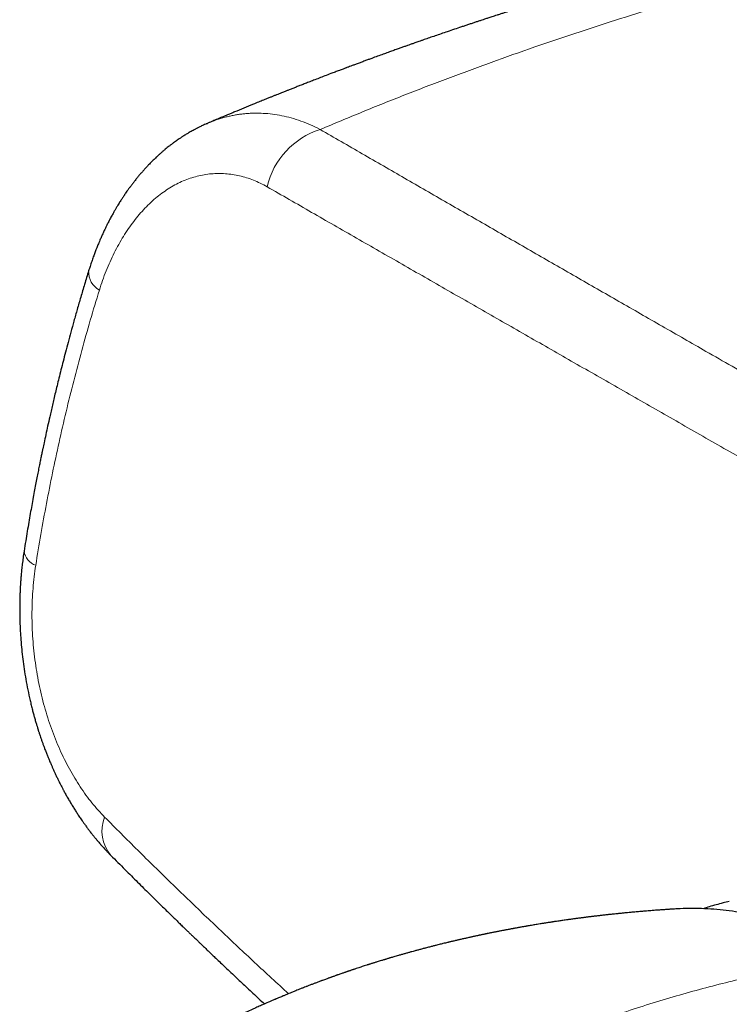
# Model space of a CAD drawing. Header units: millimetres. Extents: x 8 to 1267, y 12 to 1009.
# Tile 41 of 72: x 964 to 997, y 319 to 364. Entities that reach past the tile are written whole.
import ezdxf

# ---------------------------------------------------------------- set-up
doc = ezdxf.new("R2010")
doc.units = ezdxf.units.MM

msp = doc.modelspace()

# ---------------------------------------------------------------- linework, layer by layer
at = {"color": 252, "linetype": 'Continuous', "lineweight": 0}
for centre, radius, start, end in [((979.249, 355.867), 3.671, 107.5564, 166.653), ((968.386, 352.773), 0.981, 177.7688, 240.4741), ((965.224, 339.944), 0.819, 187.8134, 250.6762), ((969.782, 326.86), 1.758, 158.4581, 219.9718)]:
    msp.add_arc(centre, radius, start, end, dxfattribs=at)
at = {"color": 7, "linetype": 'Continuous', "lineweight": 30}
for points, knots in [([(997.055, 367.723), (996.88, 367.68), (996.666, 367.627), (996.411, 367.562), (996.296, 367.533), (996.189, 367.506), (996.101, 367.483), (996.033, 367.466), (995.982, 367.453), (995.939, 367.442), (995.896, 367.431), (995.847, 367.418), (995.773, 367.399), (995.672, 367.373), (995.537, 367.338), (995.394, 367.301), (995.246, 367.262), (995.096, 367.223), (994.94, 367.182), (994.782, 367.141), (994.627, 367.1), (994.476, 367.059), (994.292, 367.01), (994.078, 366.953), (993.836, 366.888), (993.606, 366.825), (993.388, 366.766), (993.198, 366.714), (993.036, 366.669), (992.901, 366.632), (992.779, 366.598), (992.666, 366.566), (992.554, 366.535), (992.433, 366.501), (992.297, 366.463), (992.146, 366.42), (991.983, 366.374), (991.642, 366.277), (991.166, 366.141), (990.557, 365.963), (990.128, 365.837), (989.841, 365.751), (989.693, 365.707), (989.547, 365.663), (989.409, 365.622), (989.286, 365.585), (989.191, 365.556), (989.121, 365.534), (989.072, 365.52), (989.031, 365.507), (988.989, 365.494), (988.942, 365.48), (988.885, 365.463), (988.819, 365.442), (988.737, 365.417), (988.636, 365.386), (988.515, 365.349), (988.381, 365.308), (988.234, 365.263), (987.805, 365.129), (987.374, 364.994), (986.944, 364.857), (986.791, 364.808), (986.638, 364.759), (986.488, 364.711), (986.346, 364.665), (986.217, 364.623), (986.104, 364.586), (986.006, 364.555), (985.923, 364.528), (985.84, 364.501), (985.745, 364.469), (985.624, 364.43), (985.487, 364.385), (985.337, 364.335), (985.18, 364.283), (985.017, 364.229), (984.852, 364.174), (984.525, 364.064), (984.156, 363.94), (983.75, 363.801), (983.474, 363.707), (983.214, 363.617), (983.002, 363.543), (982.838, 363.486), (982.721, 363.445), (982.621, 363.41), (982.538, 363.381), (982.464, 363.355), (982.391, 363.33), (982.298, 363.297), (982.182, 363.256), (982.039, 363.205), (981.879, 363.148), (981.7, 363.085), (981.503, 363.014), (981.287, 362.936), (981.051, 362.851), (980.797, 362.759), (980.568, 362.675), (980.368, 362.602), (980.202, 362.541), (980.03, 362.477), (979.862, 362.415), (979.706, 362.357), (979.571, 362.307), (979.465, 362.267), (979.385, 362.237), (979.325, 362.215), (979.265, 362.192), (979.194, 362.165), (979.114, 362.135), (979.025, 362.102), (978.933, 362.067), (978.834, 362.029), (978.734, 361.992), (978.574, 361.931), (978.359, 361.849), (978.093, 361.747), (977.846, 361.651), (977.616, 361.562), (977.405, 361.48), (977.212, 361.405), (977.038, 361.337), (976.9, 361.282), (976.792, 361.24), (976.712, 361.208), (976.64, 361.18), (976.575, 361.154), (976.507, 361.127), (976.43, 361.096), (976.338, 361.06), (976.232, 361.018), (976.116, 360.971), (975.993, 360.922), (975.865, 360.871), (975.704, 360.806), (975.51, 360.728), (975.28, 360.635), (974.975, 360.51), (974.605, 360.358), (974.26, 360.216), (974.01, 360.112), (973.855, 360.047), (973.71, 359.987), (973.595, 359.939), (973.507, 359.902), (973.442, 359.874), (973.382, 359.849), (973.321, 359.823), (973.249, 359.793), (973.159, 359.755), (973.053, 359.71), (972.975, 359.677), (972.934, 359.659), (972.932, 359.659)], [0, 0, 0, 0, 0.021294, 0.026114, 0.030942, 0.035332, 0.039012, 0.041577, 0.04363, 0.045181, 0.046788, 0.048777, 0.051149, 0.055649, 0.061094, 0.067482, 0.07301, 0.079091, 0.085602, 0.092023, 0.098296, 0.10442, 0.110396, 0.120675, 0.130483, 0.139819, 0.148684, 0.157018, 0.163009, 0.168487, 0.173452, 0.177904, 0.182246, 0.187183, 0.192727, 0.198877, 0.205629, 0.212636, 0.24067, 0.26393, 0.287163, 0.293216, 0.299256, 0.305282, 0.31116, 0.316217, 0.320363, 0.322873, 0.32487, 0.326374, 0.327972, 0.329936, 0.332268, 0.334966, 0.338031, 0.342405, 0.347359, 0.352892, 0.359005, 0.365396, 0.405859, 0.412185, 0.418502, 0.424811, 0.43111, 0.437068, 0.442389, 0.447072, 0.451117, 0.454525, 0.45733, 0.461393, 0.466395, 0.472337, 0.478355, 0.485038, 0.491851, 0.498678, 0.505518, 0.532519, 0.544573, 0.556062, 0.566869, 0.576995, 0.58247, 0.587388, 0.591557, 0.594979, 0.597765, 0.600758, 0.604127, 0.609375, 0.615336, 0.622008, 0.629392, 0.637664, 0.646718, 0.656553, 0.667169, 0.678567, 0.685306, 0.692291, 0.699523, 0.706891, 0.713496, 0.719141, 0.723824, 0.726823, 0.729231, 0.731442, 0.734391, 0.738117, 0.741591, 0.745544, 0.749816, 0.754028, 0.758163, 0.770023, 0.78121, 0.791726, 0.801302, 0.810244, 0.818445, 0.825781, 0.832252, 0.836021, 0.839419, 0.842446, 0.845102, 0.847749, 0.851014, 0.854909, 0.859433, 0.864445, 0.869672, 0.875107, 0.88075, 0.89004, 0.899844, 0.91, 0.928911, 0.9471, 0.954048, 0.960792, 0.966984, 0.972589, 0.975528, 0.978275, 0.980831, 0.983219, 0.986158, 0.989987, 0.994708, 0.999817, 1, 1, 1, 1]), ([(972.883, 359.636), (972.866, 359.629), (972.816, 359.607), (972.736, 359.572), (972.647, 359.53), (972.568, 359.492), (972.5, 359.458), (972.445, 359.431), (972.398, 359.406), (972.348, 359.381), (972.283, 359.346), (972.202, 359.302), (972.116, 359.253), (972.038, 359.208), (971.967, 359.165), (971.895, 359.122), (971.809, 359.068), (971.713, 359.006), (971.612, 358.939), (971.518, 358.874), (971.429, 358.811), (971.338, 358.746), (971.242, 358.674), (971.146, 358.599), (971.051, 358.524), (970.954, 358.445), (970.849, 358.356), (970.741, 358.262), (970.636, 358.168), (970.548, 358.087), (970.471, 358.013), (970.402, 357.946), (970.33, 357.875), (970.257, 357.802), (970.19, 357.732), (970.12, 357.659), (970.042, 357.575), (969.946, 357.469), (969.844, 357.352), (969.74, 357.23), (969.637, 357.106), (969.537, 356.981), (969.44, 356.855), (969.349, 356.734), (969.264, 356.617), (969.189, 356.512), (969.127, 356.423), (969.082, 356.357), (969.047, 356.306), (969.016, 356.259), (968.98, 356.205), (968.939, 356.142), (968.893, 356.071), (968.842, 355.99), (968.791, 355.908), (968.744, 355.831), (968.707, 355.769), (968.675, 355.716), (968.646, 355.665), (968.613, 355.608), (968.576, 355.544), (968.534, 355.47), (968.489, 355.389), (968.441, 355.3), (968.39, 355.205), (968.339, 355.108), (968.294, 355.019), (968.255, 354.942), (968.208, 354.847), (968.148, 354.723), (968.075, 354.568), (968.001, 354.404), (967.935, 354.253), (967.88, 354.125), (967.838, 354.022), (967.799, 353.925), (967.751, 353.804), (967.691, 353.649), (967.62, 353.456), (967.546, 353.246), (967.473, 353.029), (967.428, 352.883), (967.405, 352.812)], [0, 0, 0, 0, 0.00617, 0.018194, 0.029579, 0.04032, 0.049565, 0.056797, 0.062226, 0.068183, 0.076191, 0.088334, 0.100439, 0.110913, 0.119857, 0.129332, 0.140167, 0.15514, 0.169265, 0.182512, 0.194842, 0.207179, 0.221364, 0.236408, 0.249519, 0.263236, 0.279581, 0.297053, 0.31267, 0.327876, 0.338294, 0.349189, 0.360774, 0.373049, 0.384469, 0.393821, 0.407298, 0.423578, 0.442208, 0.459962, 0.477571, 0.496404, 0.513683, 0.530931, 0.547043, 0.561731, 0.573755, 0.582984, 0.588158, 0.594319, 0.601467, 0.609673, 0.618997, 0.629437, 0.640873, 0.650755, 0.658883, 0.664568, 0.670868, 0.678023, 0.686032, 0.695019, 0.705348, 0.716012, 0.727818, 0.740358, 0.751146, 0.759813, 0.768108, 0.785235, 0.80374, 0.822805, 0.842246, 0.855768, 0.866909, 0.877088, 0.888751, 0.907891, 0.929316, 0.952947, 0.976971, 1, 1, 1, 1]), ([(972.883, 359.637), (972.892, 359.641), (972.909, 359.649), (972.925, 359.656), (972.932, 359.658)], [0, 0, 0, 0, 0.58487, 1, 1, 1, 1]), ([(967.405, 352.812), (967.342, 352.605), (967.218, 352.201), (967.042, 351.607), (966.878, 351.04), (966.725, 350.499), (966.584, 349.988), (966.454, 349.508), (966.334, 349.056), (966.224, 348.631), (966.123, 348.231), (966.029, 347.855), (965.943, 347.505), (965.865, 347.182), (965.793, 346.881), (965.727, 346.596), (965.663, 346.32), (965.589, 345.998), (965.508, 345.635), (965.42, 345.235), (965.355, 344.929), (965.309, 344.711), (965.279, 344.568), (965.246, 344.414), (965.21, 344.239), (965.169, 344.039), (965.124, 343.814), (965.074, 343.564), (965.02, 343.289), (964.962, 342.989), (964.9, 342.664), (964.835, 342.314), (964.768, 341.946), (964.7, 341.562), (964.63, 341.162), (964.559, 340.739), (964.486, 340.294), (964.437, 339.989), (964.413, 339.833)], [0, 0, 0, 0, 0.049046, 0.095867, 0.140467, 0.182848, 0.223012, 0.260304, 0.295461, 0.328484, 0.359375, 0.388699, 0.415804, 0.440691, 0.463521, 0.485435, 0.506655, 0.527181, 0.559778, 0.590455, 0.619212, 0.629985, 0.640475, 0.651991, 0.665389, 0.680669, 0.697833, 0.716879, 0.737809, 0.760622, 0.785319, 0.811902, 0.84037, 0.868938, 0.899185, 0.93111, 0.964714, 1, 1, 1, 1]), ([(964.413, 339.833), (964.397, 339.729), (964.367, 339.529), (964.33, 339.24), (964.301, 338.975), (964.278, 338.735), (964.26, 338.52), (964.247, 338.33), (964.237, 338.166), (964.23, 338.028), (964.225, 337.916), (964.222, 337.832), (964.22, 337.774), (964.218, 337.738), (964.218, 337.712), (964.217, 337.686), (964.216, 337.653), (964.214, 337.59), (964.212, 337.494), (964.21, 337.356), (964.209, 337.193), (964.209, 337.006), (964.212, 336.795), (964.218, 336.561), (964.228, 336.306), (964.242, 336.04), (964.26, 335.767), (964.287, 335.436), (964.326, 335.045), (964.382, 334.592), (964.451, 334.125), (964.536, 333.644), (964.618, 333.238), (964.69, 332.917), (964.744, 332.689), (964.796, 332.481), (964.846, 332.292), (964.896, 332.111), (964.945, 331.94), (964.992, 331.784), (965.031, 331.656), (965.06, 331.564), (965.081, 331.498), (965.098, 331.445), (965.118, 331.382), (965.144, 331.304), (965.177, 331.207), (965.217, 331.09), (965.264, 330.957), (965.314, 330.819), (965.37, 330.668), (965.431, 330.51), (965.494, 330.35), (965.554, 330.201), (965.616, 330.054), (965.676, 329.915), (965.735, 329.78), (965.793, 329.652), (965.855, 329.516), (965.922, 329.374), (965.991, 329.234), (966.055, 329.105), (966.109, 328.997), (966.154, 328.912), (966.187, 328.847), (966.215, 328.794), (966.244, 328.741), (966.28, 328.675), (966.338, 328.567), (966.418, 328.424), (966.518, 328.252), (966.62, 328.081), (966.723, 327.913), (966.824, 327.753), (966.912, 327.618), (966.986, 327.508), (967.048, 327.417), (967.115, 327.32), (967.192, 327.21), (967.278, 327.091), (967.368, 326.97), (967.464, 326.843), (967.563, 326.716), (967.663, 326.591), (967.753, 326.482), (967.833, 326.386), (967.893, 326.316), (967.935, 326.268), (967.962, 326.237), (967.991, 326.204), (968.028, 326.162), (968.079, 326.105), (968.145, 326.033), (968.227, 325.945), (968.325, 325.842), (968.396, 325.769), (968.434, 325.73)], [0, 0, 0, 0, 0.020616, 0.039528, 0.056745, 0.072273, 0.086117, 0.098282, 0.108772, 0.117588, 0.124734, 0.130211, 0.133646, 0.135795, 0.137053, 0.138685, 0.140788, 0.143362, 0.150772, 0.159009, 0.169821, 0.181726, 0.194724, 0.209862, 0.226166, 0.243029, 0.260336, 0.278088, 0.305835, 0.334613, 0.364428, 0.39529, 0.427209, 0.443232, 0.458135, 0.47184, 0.484346, 0.495652, 0.508083, 0.51861, 0.527242, 0.533983, 0.537174, 0.540739, 0.544768, 0.549982, 0.556673, 0.564683, 0.574117, 0.584, 0.59335, 0.605782, 0.617127, 0.627388, 0.637477, 0.648728, 0.657485, 0.666843, 0.676803, 0.687364, 0.698371, 0.708236, 0.71655, 0.722807, 0.727758, 0.731403, 0.735, 0.740099, 0.746705, 0.760018, 0.773743, 0.787477, 0.80122, 0.814627, 0.827088, 0.83494, 0.842362, 0.8504, 0.859843, 0.87068, 0.881602, 0.891771, 0.904738, 0.916217, 0.926293, 0.935286, 0.943222, 0.946379, 0.949329, 0.952113, 0.955985, 0.961557, 0.968688, 0.977467, 0.987902, 1, 1, 1, 1]), ([(968.434, 325.73), (968.545, 325.619), (968.761, 325.402), (969.079, 325.084), (969.382, 324.781), (969.671, 324.493), (969.946, 324.221), (970.207, 323.964), (970.46, 323.714), (970.705, 323.473), (970.942, 323.242), (971.16, 323.029), (971.36, 322.833), (971.543, 322.656), (971.707, 322.497), (971.854, 322.355), (971.984, 322.229), (972.099, 322.118), (972.2, 322.02), (972.289, 321.934), (972.366, 321.861), (972.432, 321.797), (972.506, 321.726), (972.596, 321.64), (972.71, 321.53), (972.84, 321.406), (972.984, 321.268), (973.141, 321.118), (973.321, 320.947), (973.527, 320.752), (973.758, 320.532), (974.007, 320.297), (974.259, 320.06), (974.511, 319.823), (974.762, 319.587), (975.027, 319.34), (975.294, 319.091), (975.473, 318.925), (975.56, 318.845)], [0, 0, 0, 0, 0.04767, 0.093214, 0.136634, 0.177928, 0.217099, 0.254147, 0.289072, 0.325038, 0.358438, 0.389271, 0.417538, 0.443239, 0.466375, 0.486946, 0.504979, 0.521041, 0.535366, 0.547743, 0.558446, 0.567472, 0.5755, 0.589319, 0.605327, 0.623522, 0.643703, 0.665551, 0.689061, 0.718906, 0.751059, 0.785522, 0.822293, 0.855303, 0.889975, 0.926308, 0.964303, 1, 1, 1, 1]), ([(997.107, 323.595), (997.011, 323.573), (996.806, 323.524), (996.496, 323.44), (996.191, 323.351), (995.994, 323.287), (995.903, 323.258)], [0, 0, 0, 0, 0.238259, 0.504836, 0.771673, 1, 1, 1, 1]), ([(994.563, 323.244), (994.562, 323.244), (994.527, 323.242), (994.465, 323.238), (994.384, 323.233), (994.313, 323.228), (994.239, 323.223), (994.153, 323.217), (994.064, 323.211), (993.97, 323.204), (993.866, 323.197), (993.752, 323.189), (993.638, 323.18), (993.525, 323.171), (993.403, 323.162), (993.287, 323.152), (993.179, 323.143), (993.078, 323.135), (992.962, 323.125), (992.844, 323.115), (992.705, 323.102), (992.558, 323.089), (992.387, 323.073), (992.223, 323.057), (992.058, 323.04), (991.877, 323.022), (991.72, 323.006), (991.593, 322.992), (991.518, 322.984), (991.451, 322.976), (991.374, 322.968), (991.289, 322.958), (991.208, 322.949), (991.144, 322.942), (991.086, 322.935), (991.025, 322.928), (990.957, 322.92), (990.884, 322.911), (990.815, 322.903), (990.752, 322.895), (990.691, 322.888), (990.624, 322.88), (990.552, 322.871), (990.482, 322.862), (990.42, 322.854), (990.364, 322.847), (990.306, 322.839), (990.238, 322.83), (990.158, 322.82), (990.076, 322.809), (989.997, 322.799), (989.919, 322.788), (989.836, 322.777), (989.755, 322.766), (989.686, 322.756), (989.622, 322.747), (989.545, 322.736), (989.45, 322.723), (989.35, 322.708), (989.251, 322.694), (989.156, 322.68), (989.06, 322.666), (988.981, 322.654), (988.919, 322.645), (988.863, 322.636), (988.793, 322.625), (988.713, 322.613), (988.631, 322.6), (988.56, 322.589), (988.49, 322.578), (988.416, 322.566), (988.318, 322.55), (988.212, 322.533), (988.102, 322.515), (987.995, 322.497), (987.885, 322.478), (987.789, 322.462), (987.717, 322.449), (987.664, 322.44), (987.605, 322.43), (987.536, 322.418), (987.468, 322.406), (987.408, 322.395), (987.354, 322.385), (987.297, 322.375), (987.235, 322.364), (987.172, 322.352), (987.117, 322.342), (987.067, 322.333), (987.017, 322.324), (986.96, 322.313), (986.892, 322.301), (986.818, 322.287), (986.748, 322.274), (986.686, 322.262), (986.623, 322.25), (986.552, 322.236), (986.481, 322.222), (986.422, 322.211), (986.375, 322.201), (986.332, 322.193), (986.284, 322.183), (986.228, 322.172), (986.162, 322.159), (986.085, 322.143), (986.008, 322.128), (985.942, 322.114), (985.889, 322.103), (985.838, 322.093), (985.783, 322.082), (985.724, 322.069), (985.663, 322.057), (985.602, 322.044), (985.544, 322.031), (985.487, 322.019), (985.421, 322.005), (985.35, 321.99), (985.284, 321.976), (985.233, 321.965), (985.187, 321.954), (985.136, 321.943), (985.067, 321.928), (984.99, 321.911), (984.909, 321.893), (984.83, 321.875), (984.746, 321.856), (984.662, 321.837), (984.587, 321.82), (984.521, 321.804), (984.454, 321.789), (984.378, 321.771), (984.297, 321.752), (984.221, 321.734), (984.156, 321.718), (984.098, 321.705), (984.031, 321.688), (983.944, 321.667), (983.846, 321.643), (983.748, 321.619), (983.651, 321.595), (983.557, 321.572), (983.471, 321.55), (983.4, 321.532), (983.328, 321.514), (983.249, 321.493), (983.159, 321.47), (983.072, 321.448), (982.993, 321.427), (982.916, 321.407), (982.813, 321.379), (982.686, 321.345), (982.525, 321.302), (982.367, 321.259), (982.208, 321.215), (982.063, 321.174), (981.943, 321.14), (981.844, 321.112), (981.759, 321.087), (981.661, 321.059), (981.561, 321.03), (981.475, 321.004), (981.409, 320.985), (981.354, 320.969), (981.305, 320.954), (981.249, 320.937), (981.191, 320.92), (981.14, 320.904), (981.092, 320.89), (981.041, 320.874), (980.967, 320.852), (980.881, 320.825), (980.792, 320.798), (980.721, 320.776), (980.66, 320.757), (980.605, 320.74), (980.549, 320.722), (980.491, 320.704), (980.435, 320.686), (980.387, 320.671), (980.343, 320.657), (980.275, 320.635), (980.191, 320.608), (980.098, 320.578), (980.014, 320.55), (979.921, 320.52), (979.832, 320.49), (979.756, 320.465), (979.703, 320.447), (979.657, 320.432), (979.616, 320.418), (979.573, 320.403), (979.522, 320.386), (979.468, 320.368), (979.42, 320.351), (979.377, 320.337), (979.335, 320.323), (979.29, 320.307), (979.237, 320.289), (979.175, 320.267), (979.099, 320.241), (979.023, 320.214), (978.956, 320.191), (978.905, 320.173), (978.856, 320.155), (978.8, 320.135), (978.742, 320.114), (978.686, 320.095), (978.637, 320.077), (978.59, 320.06), (978.542, 320.043), (978.486, 320.022), (978.418, 319.997), (978.338, 319.968), (978.26, 319.939), (978.195, 319.915), (978.134, 319.893), (978.071, 319.869), (978.001, 319.842), (977.932, 319.817), (977.867, 319.792), (977.8, 319.766), (977.731, 319.74), (977.658, 319.712), (977.588, 319.685), (977.526, 319.661), (977.452, 319.632), (977.355, 319.594), (977.239, 319.548), (977.121, 319.502), (976.996, 319.451), (976.871, 319.401), (976.746, 319.35), (976.645, 319.309), (976.556, 319.272), (976.485, 319.242), (976.415, 319.213), (976.337, 319.18), (976.256, 319.146), (976.18, 319.114), (976.119, 319.088), (976.069, 319.066), (976.02, 319.045), (975.909, 318.998), (975.725, 318.918), (975.491, 318.815), (975.262, 318.712), (975.034, 318.608), (974.825, 318.512), (974.633, 318.422), (974.483, 318.351), (974.319, 318.273), (974.187, 318.209), (974.08, 318.157), (974.017, 318.126), (973.956, 318.096), (973.886, 318.062), (973.811, 318.024), (973.736, 317.987), (973.668, 317.953), (973.598, 317.918), (973.529, 317.883), (973.465, 317.85), (973.411, 317.823), (973.365, 317.799), (973.325, 317.779), (973.285, 317.758), (973.239, 317.735), (973.204, 317.717), (973.185, 317.707)], [0, 0, 0, 0, 0.0001754, 0.0044549, 0.0077645, 0.01041, 0.013494, 0.0171061, 0.0212237, 0.024791, 0.0289716, 0.0343379, 0.0393193, 0.0434989, 0.0485686, 0.0546684, 0.0584929, 0.0623261, 0.0675265, 0.0731396, 0.0773672, 0.0852812, 0.0918951, 0.0992627, 0.1062744, 0.1129652, 0.1224618, 0.1263354, 0.1293818, 0.1319767, 0.1349423, 0.1394086, 0.1427988, 0.1453712, 0.1476517, 0.1502606, 0.1532735, 0.1564193, 0.1596421, 0.1622592, 0.1645473, 0.1674786, 0.1709254, 0.1739054, 0.1765173, 0.1788949, 0.1812248, 0.1840409, 0.1876867, 0.1916993, 0.1946262, 0.1979053, 0.2019019, 0.2054161, 0.2083401, 0.210968, 0.2136654, 0.218442, 0.2233057, 0.226799, 0.2312902, 0.2357568, 0.2393884, 0.2416276, 0.2438303, 0.2468148, 0.2507162, 0.2544184, 0.2575114, 0.2600234, 0.2637375, 0.2672367, 0.272849, 0.2776743, 0.2817646, 0.2870814, 0.2921421, 0.2945079, 0.2965702, 0.299154, 0.3024082, 0.3056508, 0.3082245, 0.3103344, 0.3127836, 0.3158181, 0.3186949, 0.321131, 0.3232291, 0.3253057, 0.3278173, 0.3307819, 0.3343747, 0.3377067, 0.3401567, 0.3427496, 0.3461238, 0.3496415, 0.3522638, 0.3540305, 0.3559221, 0.3580424, 0.3604659, 0.3634374, 0.366976, 0.3708679, 0.373758, 0.375894, 0.3780786, 0.3806289, 0.3833412, 0.3859588, 0.3889443, 0.3915518, 0.3938004, 0.3966925, 0.4005641, 0.403454, 0.4056617, 0.4074799, 0.4097446, 0.4125074, 0.4169837, 0.4201792, 0.4235493, 0.4277099, 0.4316492, 0.4351178, 0.4379685, 0.4407031, 0.4443005, 0.4483179, 0.4518028, 0.4547302, 0.4573347, 0.4597284, 0.4639137, 0.4693583, 0.4732085, 0.4775269, 0.4827728, 0.4862272, 0.489419, 0.4925014, 0.4961797, 0.5005027, 0.5049927, 0.5082617, 0.5114997, 0.5157462, 0.5226088, 0.5291898, 0.5382579, 0.5447814, 0.5514681, 0.5586541, 0.5616989, 0.5654165, 0.5706849, 0.575615, 0.5795291, 0.582995, 0.5849602, 0.5872811, 0.5900379, 0.5929802, 0.5954358, 0.5974145, 0.59976, 0.6027834, 0.6079367, 0.612128, 0.6154419, 0.6182198, 0.6208326, 0.6232513, 0.6263021, 0.6291691, 0.6314302, 0.6332223, 0.6354533, 0.6412028, 0.6454402, 0.6488738, 0.6533432, 0.6589511, 0.6617881, 0.6644658, 0.6666621, 0.6684277, 0.6704845, 0.6730162, 0.675885, 0.6782885, 0.6801236, 0.6821459, 0.6843509, 0.6868423, 0.6898214, 0.6935457, 0.6979628, 0.7010294, 0.7033392, 0.7055295, 0.708341, 0.711526, 0.7141511, 0.7165827, 0.7187893, 0.7211276, 0.7237004, 0.7270799, 0.7313549, 0.735565, 0.7386185, 0.7412049, 0.7445673, 0.7481354, 0.751704, 0.7547995, 0.7579966, 0.7617349, 0.7652163, 0.7690096, 0.7721812, 0.7745864, 0.7803013, 0.7868536, 0.792169, 0.7982367, 0.8058987, 0.8111686, 0.8174011, 0.8213829, 0.8248733, 0.8283456, 0.8321689, 0.8368924, 0.8408357, 0.8439618, 0.8462633, 0.8486775, 0.8516203, 0.8635162, 0.8773195, 0.8882214, 0.8995601, 0.9133504, 0.9213429, 0.9301357, 0.9374605, 0.9475997, 0.9514919, 0.954754, 0.9578145, 0.9613614, 0.9660437, 0.9700509, 0.9734735, 0.9772718, 0.9813678, 0.9848687, 0.9877739, 0.990246, 0.9923717, 0.9942918, 0.9969018, 1, 1, 1, 1]), ([(1003.237, 321.025), (1003.222, 321.034), (1003.17, 321.063), (1003.081, 321.114), (1002.971, 321.176), (1002.86, 321.237), (1002.642, 321.355), (1002.33, 321.518), (1001.923, 321.717), (1001.505, 321.91), (1001.061, 322.1), (1000.587, 322.287), (1000.056, 322.478), (999.467, 322.666), (998.825, 322.841), (998.183, 322.987), (997.563, 323.099), (996.967, 323.181), (996.395, 323.236), (995.824, 323.267), (995.255, 323.271), (994.835, 323.263), (994.605, 323.245), (994.563, 323.242)], [0, 0, 0, 0, 0.0054427, 0.0186184, 0.031797, 0.0449792, 0.0581202, 0.1097185, 0.1557324, 0.2016303, 0.2562722, 0.3109678, 0.3663073, 0.4400654, 0.5134951, 0.5866836, 0.6597189, 0.7250948, 0.7903016, 0.855404, 0.9204665, 0.9855541, 1, 1, 1, 1])]:
    msp.add_open_spline(points, degree=3, knots=knots, dxfattribs=at)
at = {"color": 252, "linetype": 'Continuous', "lineweight": 0}
for points, knots in [([(1001.431, 367.144), (1000.78, 366.98), (999.48, 366.651), (997.545, 366.129), (995.624, 365.586), (993.719, 365.02), (991.829, 364.433), (989.954, 363.825), (988.034, 363.174), (986.068, 362.48), (984.059, 361.739), (982.068, 360.973), (980.096, 360.186), (978.792, 359.639), (978.142, 359.366)], [0, 0, 0, 0, 0.081695, 0.163091, 0.244191, 0.324994, 0.405502, 0.485716, 0.565637, 0.653212, 0.740435, 0.827306, 0.913828, 1, 1, 1, 1]), ([(972.932, 359.658), (973.06, 359.71), (973.324, 359.816), (973.656, 359.916), (973.922, 359.982), (974.114, 360.022), (974.307, 360.056), (974.501, 360.083), (974.697, 360.104), (974.894, 360.117), (975.162, 360.127), (975.506, 360.12), (975.929, 360.082), (976.361, 360.011), (976.801, 359.906), (977.246, 359.764), (977.696, 359.588), (977.992, 359.441), (978.142, 359.366)], [0, 0, 0, 0, 0.076384, 0.157749, 0.194537, 0.23147, 0.268538, 0.305731, 0.343039, 0.380453, 0.417961, 0.495671, 0.575471, 0.657207, 0.740712, 0.825807, 0.912302, 1, 1, 1, 1]), ([(978.142, 359.366), (978.791, 358.992), (980.088, 358.243), (982.053, 357.112), (984.029, 355.974), (986.017, 354.832), (988.003, 353.69), (989.992, 352.548), (991.986, 351.404), (993.998, 350.25), (996.154, 349.014), (998.453, 347.697), (1000.899, 346.295), (1003.363, 344.884), (1005.844, 343.462), (1008.343, 342.03), (1010.862, 340.587), (1013.4, 339.132), (1015.957, 337.665), (1018.532, 336.187), (1021.125, 334.698), (1023.736, 333.197), (1026.314, 331.713), (1028.859, 330.247), (1031.366, 328.8), (1033.887, 327.345), (1036.42, 325.88), (1039.019, 324.377), (1041.684, 322.833), (1044.416, 321.249), (1047.164, 319.655), (1049.927, 318.051), (1052.705, 316.438), (1055.445, 314.847), (1058.145, 313.277), (1060.804, 311.732), (1063.474, 310.181), (1066.156, 308.622), (1068.7, 307.144), (1071.105, 305.747), (1073.369, 304.432), (1075.641, 303.113), (1077.919, 301.791), (1080.202, 300.467), (1082.631, 299.059), (1085.212, 297.564), (1087.947, 295.981), (1090.699, 294.389), (1092.545, 293.323), (1093.469, 292.789)], [0, 0, 0, 0, 0.019795, 0.039553, 0.059272, 0.07895, 0.098585, 0.117826, 0.137132, 0.156487, 0.175827, 0.198833, 0.221816, 0.244775, 0.267717, 0.290666, 0.313625, 0.336593, 0.35957, 0.382557, 0.405552, 0.428556, 0.451568, 0.473272, 0.494982, 0.516664, 0.538341, 0.560021, 0.583017, 0.606016, 0.629017, 0.65202, 0.675025, 0.698031, 0.719724, 0.741418, 0.763086, 0.784741, 0.806404, 0.824462, 0.842524, 0.860588, 0.878632, 0.896609, 0.914623, 0.935899, 0.957222, 0.97859, 1, 1, 1, 1]), ([(975.677, 356.714), (975.574, 356.771), (975.367, 356.884), (975.05, 357.022), (974.728, 357.137), (974.403, 357.225), (974.076, 357.287), (973.748, 357.323), (973.419, 357.333), (973.09, 357.317), (972.763, 357.275), (972.438, 357.206), (972.114, 357.111), (971.795, 356.99), (971.481, 356.842), (971.173, 356.668), (970.872, 356.468), (970.578, 356.244), (970.293, 355.994), (970.016, 355.722), (969.75, 355.427), (969.494, 355.112), (969.25, 354.775), (969.017, 354.419), (968.797, 354.045), (968.589, 353.652), (968.395, 353.242), (968.215, 352.816), (968.049, 352.376), (967.951, 352.072), (967.902, 351.92)], [0, 0, 0, 0, 0.035826, 0.07165, 0.107565, 0.143485, 0.179203, 0.214892, 0.250641, 0.286437, 0.322072, 0.357641, 0.393418, 0.429202, 0.464821, 0.500377, 0.535956, 0.571557, 0.607283, 0.643005, 0.678527, 0.714082, 0.749766, 0.785457, 0.821068, 0.856695, 0.892543, 0.928418, 0.964205, 1, 1, 1, 1]), ([(975.677, 356.714), (976.365, 356.319), (977.741, 355.529), (979.829, 354.332), (981.933, 353.127), (984.056, 351.912), (986.183, 350.694), (988.315, 349.475), (990.451, 348.255), (992.603, 347.025), (994.786, 345.778), (997, 344.513), (999.245, 343.23), (1001.506, 341.938), (1003.783, 340.636), (1006.075, 339.325), (1008.382, 338.006), (1009.933, 337.118), (1010.708, 336.674)], [0, 0, 0, 0, 0.06268, 0.125368, 0.188065, 0.250769, 0.31348, 0.375077, 0.43668, 0.498286, 0.559896, 0.622767, 0.685639, 0.748513, 0.811387, 0.87426, 0.937131, 1, 1, 1, 1]), ([(967.902, 351.92), (967.761, 351.456), (967.479, 350.528), (967.084, 349.124), (966.71, 347.712), (966.358, 346.292), (966.031, 344.872), (965.727, 343.452), (965.447, 342.033), (965.186, 340.606), (965.031, 339.649), (964.953, 339.171)], [0, 0, 0, 0, 0.112065, 0.224076, 0.336048, 0.447998, 0.559944, 0.669902, 0.779887, 0.889914, 1, 1, 1, 1]), ([(964.953, 339.171), (964.927, 338.995), (964.876, 338.643), (964.824, 338.104), (964.79, 337.558), (964.775, 337.008), (964.781, 336.455), (964.806, 335.9), (964.85, 335.345), (964.913, 334.793), (964.995, 334.242), (965.096, 333.696), (965.215, 333.157), (965.353, 332.627), (965.508, 332.109), (965.68, 331.602), (965.867, 331.11), (966.069, 330.633), (966.286, 330.174), (966.516, 329.732), (966.759, 329.308), (967.014, 328.904), (967.281, 328.52), (967.56, 328.158), (967.848, 327.816), (968.047, 327.609), (968.147, 327.505)], [0, 0, 0, 0, 0.041806, 0.083603, 0.125524, 0.167193, 0.208814, 0.250516, 0.292225, 0.333829, 0.375459, 0.41736, 0.459113, 0.500856, 0.542511, 0.584165, 0.625953, 0.667331, 0.708731, 0.750283, 0.791708, 0.833146, 0.874723, 0.916452, 0.958169, 1, 1, 1, 1]), ([(968.147, 327.505), (968.657, 326.993), (969.673, 325.973), (971.216, 324.461), (972.763, 322.968), (974.319, 321.496), (975.622, 320.281), (976.412, 319.561), (976.676, 319.321)], [0, 0, 0, 0, 0.184336, 0.367498, 0.549499, 0.730351, 0.910066, 1, 1, 1, 1]), ([(985.824, 315.974), (986.241, 316.156), (987.075, 316.519), (988.323, 317.03), (989.567, 317.515), (990.807, 317.972), (992.044, 318.401), (993.275, 318.802), (994.502, 319.175), (995.723, 319.52), (996.939, 319.836), (998.148, 320.124), (999.351, 320.383), (1000.547, 320.613), (1001.736, 320.816), (1002.523, 320.927), (1002.916, 320.983)], [0, 0, 0, 0, 0.071429, 0.142857, 0.214286, 0.285714, 0.357143, 0.428572, 0.5, 0.571428, 0.642857, 0.714286, 0.785714, 0.857143, 0.928571, 1, 1, 1, 1])]:
    msp.add_open_spline(points, degree=3, knots=knots, dxfattribs=at)

doc.saveas('drawing.dxf')
